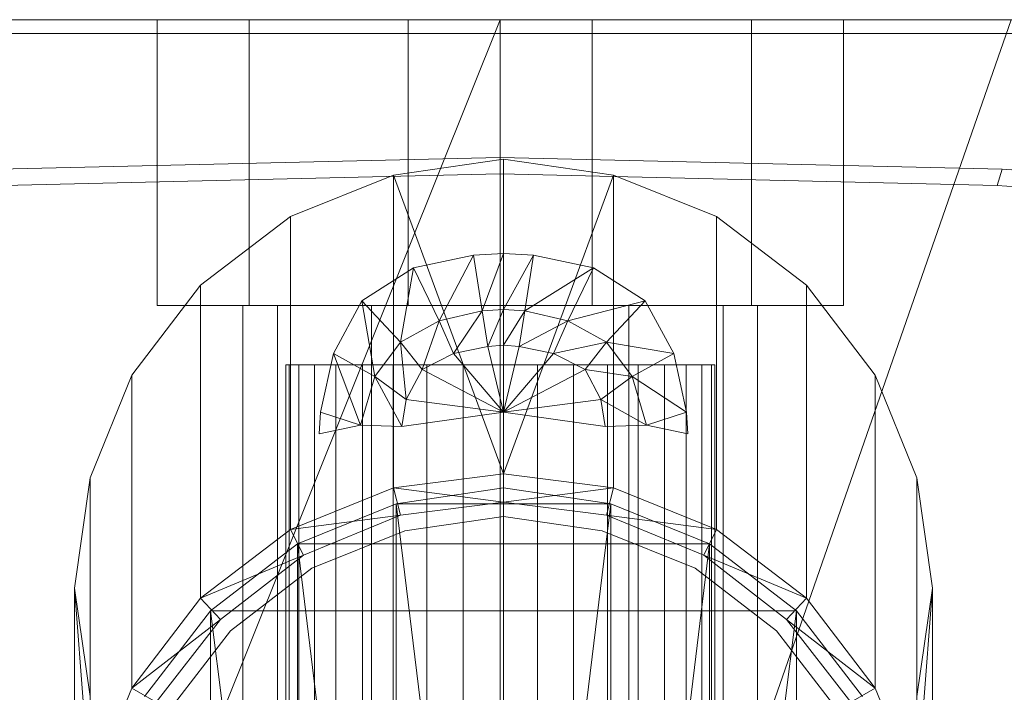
# Model space of a CAD drawing. Header units: metres. Extents: x 391.1 to 427.5, y 12.8 to 28.4.
# Tile 175 of 203: x 409.6873 to 409.7562, y 28.0021 to 28.0492. Entities that reach past the tile are written whole.
import ezdxf

# ---------------------------------------------------------------- set-up
doc = ezdxf.new("R2010")
doc.units = ezdxf.units.M
doc.layers.add('02_MOBILIARIO', color=7, linetype='Continuous', lineweight=18)
doc.layers.add('A-DETL-____-MBND', color=7, linetype='Continuous', lineweight=18)

# ---------------------------------------------------------------- blocks, each defined once
blk = doc.blocks.new('Family - Rentamans PA-152127-02_FON_P0A')
at = {"layer": 'A-DETL-____-MBND', "color": 253, "true_color": 0xaaaaaa}
for p, q in [((0.361455, 0.265), (0.004061, 0.265)), ((0.182758, 0.265), (0.141568, 0.162272)), ((0.182758, 0.265), (0.147019, 0.265)), ((0.165189, 0.265), (0.158758, 0.265)), ((0.158758, 0.265), (0.158758, 0.245)), ((0.158758, 0.265), (0.158758, 0.245)), ((0.158758, 0.265), (0.165189, 0.265)), ((0.176327, 0.265), (0.165189, 0.265)), ((0.165189, 0.265), (0.165189, 0.245)), ((0.165189, 0.265), (0.165189, 0.245)), ((0.165189, 0.265), (0.176327, 0.265)), ((0.189189, 0.265), (0.176327, 0.265)), ((0.176327, 0.265), (0.176327, 0.245)), ((0.176327, 0.265), (0.176327, 0.245)), ((0.176327, 0.265), (0.189189, 0.265)), ((0.218497, 0.265), (0.182758, 0.265)), ((0.218497, 0.265), (0.182758, 0.162272)), ((0.182758, 0.162272), (0.182758, 0.265)), ((0.200327, 0.265), (0.189189, 0.265)), ((0.189189, 0.265), (0.189189, 0.245)), ((0.189189, 0.265), (0.189189, 0.245)), ((0.189189, 0.265), (0.200327, 0.265)), ((0.200327, 0.245), (0.200327, 0.265)), ((0.200327, 0.265), (0.200327, 0.245)), ((0.200327, 0.265), (0.206758, 0.265)), ((0.206758, 0.265), (0.200327, 0.265)), ((0.206758, 0.265), (0.206758, 0.245)), ((0.206758, 0.265), (0.206758, 0.245)), ((0.14766, 0.254536), (0.182758, 0.255347)), ((0.182986, 0.255229), (0.175287, 0.254128)), ((0.182758, 0.255347), (0.217856, 0.254536)), ((0.182758, 0.25421), (0.182758, 0.255347)), ((0.182986, 0.255229), (0.182986, 0.233229)), ((0.190686, 0.254128), (0.182986, 0.255229)), ((0.148007, 0.253407), (0.182758, 0.25421)), ((0.175287, 0.254128), (0.168087, 0.251229)), ((0.175287, 0.254128), (0.182986, 0.233229)), ((0.175287, 0.254128), (0.175287, 0.232229)), ((0.182758, 0.25421), (0.217509, 0.253407)), ((0.190686, 0.254128), (0.182986, 0.233229)), ((0.197886, 0.251229), (0.190686, 0.254128)), ((0.190686, 0.254128), (0.190686, 0.232229)), ((0.217509, 0.253407), (0.217856, 0.254536)), ((0.217856, 0.254536), (0.256727, 0.251728)), ((0.217509, 0.253407), (0.255995, 0.250628)), ((0.168087, 0.251229), (0.161787, 0.246428)), ((0.168087, 0.251229), (0.168087, 0.229328)), ((0.204186, 0.246428), (0.197886, 0.251229)), ((0.197886, 0.251229), (0.197886, 0.229328)), ((0.180886, 0.248528), (0.182986, 0.248628)), ((0.180886, 0.248528), (0.182986, 0.248628)), ((0.181486, 0.244628), (0.182986, 0.248628)), ((0.182986, 0.244729), (0.182986, 0.248628)), ((0.182986, 0.248628), (0.185087, 0.248528)), ((0.182986, 0.248628), (0.185087, 0.248528)), ((0.176686, 0.247628), (0.180886, 0.248528)), ((0.176686, 0.247628), (0.180886, 0.248528)), ((0.178486, 0.243928), (0.180886, 0.248528)), ((0.181486, 0.244628), (0.180886, 0.248528)), ((0.182986, 0.244729), (0.185087, 0.248528)), ((0.185087, 0.248528), (0.184486, 0.244628)), ((0.185087, 0.248528), (0.189287, 0.247628)), ((0.185087, 0.248528), (0.189287, 0.247628)), ((0.173087, 0.245328), (0.176686, 0.247628)), ((0.173087, 0.245328), (0.176686, 0.247628)), ((0.175787, 0.242428), (0.176686, 0.247628)), ((0.178486, 0.243928), (0.176686, 0.247628)), ((0.184486, 0.244628), (0.189287, 0.247628)), ((0.189287, 0.247628), (0.187486, 0.243928)), ((0.189287, 0.247628), (0.192886, 0.245328)), ((0.189287, 0.247628), (0.192886, 0.245328)), ((0.161787, 0.246428), (0.156986, 0.240128)), ((0.161787, 0.246428), (0.161787, 0.224528)), ((0.208986, 0.240128), (0.204186, 0.246428)), ((0.204186, 0.246428), (0.204186, 0.224528)), ((0.171087, 0.241628), (0.173087, 0.245328)), ((0.171087, 0.241628), (0.173087, 0.245328)), ((0.175787, 0.242428), (0.173087, 0.245328)), ((0.173986, 0.240028), (0.173087, 0.245328)), ((0.192886, 0.245328), (0.187486, 0.243928)), ((0.192886, 0.245328), (0.190186, 0.242428)), ((0.192886, 0.245328), (0.194886, 0.241628)), ((0.192886, 0.245328), (0.194886, 0.241628)), ((0.165189, 0.245), (0.158758, 0.245)), ((0.158758, 0.245), (0.165189, 0.245)), ((0.16717, 0.245), (0.164758, 0.245)), ((0.164758, 0.245), (0.16717, 0.245)), ((0.164758, 0.150299), (0.164758, 0.245)), ((0.176327, 0.245), (0.165189, 0.245)), ((0.165189, 0.245), (0.176327, 0.245)), ((0.173758, 0.245), (0.16717, 0.245)), ((0.16717, 0.245), (0.173758, 0.245)), ((0.16717, 0.159299), (0.16717, 0.245)), ((0.16717, 0.159299), (0.16717, 0.245)), ((0.182758, 0.245), (0.173758, 0.245)), ((0.173758, 0.245), (0.182758, 0.245)), ((0.173758, 0.165887), (0.173758, 0.245)), ((0.173758, 0.165887), (0.173758, 0.245)), ((0.189189, 0.245), (0.176327, 0.245)), ((0.176327, 0.245), (0.189189, 0.245)), ((0.178486, 0.243928), (0.181486, 0.244628)), ((0.179486, 0.241628), (0.181486, 0.244628)), ((0.181486, 0.244628), (0.182986, 0.244729)), ((0.181886, 0.242128), (0.181486, 0.244628)), ((0.181886, 0.242128), (0.182986, 0.244729)), ((0.191758, 0.245), (0.182758, 0.245)), ((0.182758, 0.245), (0.191758, 0.245)), ((0.182758, 0.168299), (0.182758, 0.245)), ((0.182758, 0.168299), (0.182758, 0.245)), ((0.182986, 0.242229), (0.182986, 0.244729)), ((0.182986, 0.244729), (0.184486, 0.244628)), ((0.182986, 0.242229), (0.184486, 0.244628)), ((0.184486, 0.244628), (0.184087, 0.242128)), ((0.184486, 0.244628), (0.187486, 0.243928)), ((0.200327, 0.245), (0.189189, 0.245)), ((0.189189, 0.245), (0.200327, 0.245)), ((0.191758, 0.245), (0.198347, 0.245)), ((0.198347, 0.245), (0.191758, 0.245)), ((0.191758, 0.165887), (0.191758, 0.245)), ((0.191758, 0.165887), (0.191758, 0.245)), ((0.198347, 0.245), (0.200758, 0.245)), ((0.200758, 0.245), (0.198347, 0.245)), ((0.198347, 0.245), (0.198347, 0.159299)), ((0.198347, 0.159299), (0.198347, 0.245)), ((0.200327, 0.245), (0.206758, 0.245)), ((0.206758, 0.245), (0.200327, 0.245)), ((0.200758, 0.150299), (0.200758, 0.245)), ((0.175787, 0.242428), (0.178486, 0.243928)), ((0.177287, 0.240528), (0.178486, 0.243928)), ((0.179486, 0.241628), (0.178486, 0.243928)), ((0.187486, 0.243928), (0.184087, 0.242128)), ((0.187486, 0.243928), (0.186486, 0.241628)), ((0.187486, 0.243928), (0.190186, 0.242428)), ((0.173986, 0.240028), (0.175787, 0.242428)), ((0.177287, 0.240528), (0.175787, 0.242428)), ((0.176186, 0.238428), (0.175787, 0.242428)), ((0.190186, 0.242428), (0.186486, 0.241628)), ((0.190186, 0.242428), (0.188686, 0.240528)), ((0.190186, 0.242428), (0.191986, 0.240028)), ((0.194886, 0.241628), (0.190186, 0.242428)), ((0.179486, 0.241628), (0.181886, 0.242128)), ((0.181886, 0.242128), (0.182986, 0.242229)), ((0.182986, 0.237528), (0.181886, 0.242128)), ((0.182986, 0.237528), (0.182986, 0.242229)), ((0.182986, 0.242229), (0.184087, 0.242128)), ((0.184087, 0.242128), (0.182986, 0.237528)), ((0.184087, 0.242128), (0.186486, 0.241628)), ((0.170186, 0.237528), (0.171087, 0.241628)), ((0.170186, 0.237528), (0.171087, 0.241628)), ((0.173986, 0.240028), (0.171087, 0.241628)), ((0.172986, 0.236628), (0.171087, 0.241628)), ((0.177287, 0.240528), (0.179486, 0.241628)), ((0.182986, 0.237528), (0.179486, 0.241628)), ((0.186486, 0.241628), (0.182986, 0.237528)), ((0.186486, 0.241628), (0.188686, 0.240528)), ((0.194886, 0.241628), (0.191986, 0.240028)), ((0.194886, 0.241628), (0.195787, 0.237528)), ((0.194886, 0.241628), (0.195787, 0.237528)), ((0.167758, 0.240838), (0.167758, 0.191066)), ((0.167986, 0.240838), (0.167758, 0.240838)), ((0.167758, 0.240838), (0.167986, 0.240838)), ((0.167986, 0.240838), (0.167986, 0.191025)), ((0.168663, 0.240838), (0.167986, 0.240838)), ((0.167986, 0.240838), (0.167986, 0.191124)), ((0.167986, 0.240838), (0.168663, 0.240838)), ((0.169768, 0.240838), (0.168663, 0.240838)), ((0.168663, 0.240838), (0.168663, 0.191002)), ((0.168663, 0.240838), (0.168663, 0.191198)), ((0.168663, 0.240838), (0.169768, 0.240838)), ((0.169768, 0.19099), (0.169768, 0.240838)), ((0.169768, 0.240838), (0.169768, 0.191285)), ((0.169768, 0.240838), (0.171267, 0.240838)), ((0.171267, 0.240838), (0.169768, 0.240838)), ((0.171267, 0.240838), (0.171267, 0.191383)), ((0.171267, 0.240838), (0.173116, 0.240838)), ((0.171267, 0.240838), (0.171267, 0.190974)), ((0.173116, 0.240838), (0.171267, 0.240838)), ((0.173116, 0.240838), (0.173116, 0.191488)), ((0.173116, 0.240838), (0.175258, 0.240838)), ((0.173116, 0.240838), (0.173116, 0.190982)), ((0.175258, 0.240838), (0.173116, 0.240838)), ((0.175258, 0.240838), (0.175258, 0.191599)), ((0.175258, 0.240838), (0.177628, 0.240838)), ((0.175258, 0.240838), (0.175258, 0.191012)), ((0.177628, 0.240838), (0.175258, 0.240838)), ((0.176186, 0.238428), (0.177287, 0.240528)), ((0.182986, 0.237528), (0.177287, 0.240528)), ((0.177628, 0.240838), (0.177628, 0.19171)), ((0.177628, 0.240838), (0.180153, 0.240838)), ((0.177628, 0.240838), (0.177628, 0.191064)), ((0.180153, 0.240838), (0.177628, 0.240838)), ((0.180153, 0.240838), (0.180153, 0.191819)), ((0.180153, 0.240838), (0.182758, 0.240838)), ((0.180153, 0.240838), (0.180153, 0.191137)), ((0.182758, 0.240838), (0.180153, 0.240838)), ((0.182758, 0.240838), (0.182758, 0.191922)), ((0.182758, 0.240838), (0.185363, 0.240838)), ((0.182758, 0.191229), (0.182758, 0.240838)), ((0.185363, 0.240838), (0.182758, 0.240838)), ((0.188686, 0.240528), (0.182986, 0.237528)), ((0.185363, 0.240838), (0.185363, 0.191819)), ((0.185363, 0.240838), (0.187888, 0.240838)), ((0.185363, 0.191137), (0.185363, 0.240838)), ((0.185363, 0.240838), (0.187888, 0.240838)), ((0.187888, 0.240838), (0.187888, 0.19171)), ((0.187888, 0.240838), (0.190258, 0.240838)), ((0.187888, 0.240838), (0.190258, 0.240838)), ((0.187888, 0.240838), (0.187888, 0.191064)), ((0.188686, 0.240528), (0.189787, 0.238428)), ((0.191986, 0.240028), (0.188686, 0.240528)), ((0.190258, 0.240838), (0.190258, 0.191599)), ((0.190258, 0.240838), (0.1924, 0.240838)), ((0.190258, 0.240838), (0.1924, 0.240838)), ((0.190258, 0.240838), (0.190258, 0.191012)), ((0.1924, 0.240838), (0.1924, 0.191488)), ((0.1924, 0.240838), (0.194249, 0.240838)), ((0.1924, 0.240838), (0.194249, 0.240838)), ((0.1924, 0.240838), (0.1924, 0.190982)), ((0.194249, 0.240838), (0.194249, 0.191383)), ((0.194249, 0.240838), (0.195748, 0.240838)), ((0.194249, 0.240838), (0.195748, 0.240838)), ((0.194249, 0.240838), (0.194249, 0.190974)), ((0.196854, 0.240838), (0.195748, 0.240838)), ((0.195748, 0.240838), (0.195748, 0.19099)), ((0.195748, 0.240838), (0.195748, 0.191285)), ((0.195748, 0.240838), (0.196854, 0.240838)), ((0.196854, 0.240838), (0.196854, 0.191002)), ((0.19753, 0.240838), (0.196854, 0.240838)), ((0.196854, 0.240838), (0.196854, 0.191198)), ((0.196854, 0.240838), (0.19753, 0.240838)), ((0.19753, 0.191025), (0.19753, 0.240838)), ((0.19753, 0.240838), (0.19753, 0.191124)), ((0.19753, 0.240838), (0.197758, 0.240838)), ((0.197758, 0.240838), (0.19753, 0.240838)), ((0.197758, 0.240838), (0.197758, 0.191066)), ((0.156986, 0.240128), (0.154087, 0.232928)), ((0.156986, 0.218229), (0.156986, 0.240128)), ((0.172986, 0.236628), (0.173986, 0.240028)), ((0.176186, 0.238428), (0.173986, 0.240028)), ((0.175886, 0.236528), (0.173986, 0.240028)), ((0.191986, 0.240028), (0.189787, 0.238428)), ((0.191986, 0.240028), (0.192986, 0.236628)), ((0.195787, 0.237528), (0.191986, 0.240028)), ((0.211886, 0.232928), (0.208986, 0.240128)), ((0.208986, 0.240128), (0.208986, 0.218229)), ((0.175886, 0.236528), (0.176186, 0.238428)), ((0.182986, 0.237528), (0.176186, 0.238428)), ((0.189787, 0.238428), (0.182986, 0.237528)), ((0.189787, 0.238428), (0.190087, 0.236528)), ((0.192986, 0.236628), (0.189787, 0.238428)), ((0.170087, 0.236028), (0.170186, 0.237528)), ((0.170087, 0.236028), (0.170186, 0.237528)), ((0.172986, 0.236628), (0.170186, 0.237528)), ((0.182986, 0.237528), (0.175886, 0.236528)), ((0.190087, 0.236528), (0.182986, 0.237528)), ((0.195787, 0.237528), (0.192986, 0.236628)), ((0.195787, 0.237528), (0.195886, 0.236028)), ((0.195787, 0.237528), (0.195886, 0.236028)), ((0.172986, 0.236628), (0.170087, 0.236028)), ((0.175886, 0.236528), (0.172986, 0.236628)), ((0.192986, 0.236628), (0.190087, 0.236528)), ((0.195886, 0.236028), (0.192986, 0.236628)), ((0.154087, 0.232928), (0.152986, 0.225229)), ((0.154087, 0.211028), (0.154087, 0.232928)), ((0.182986, 0.233229), (0.175287, 0.232229)), ((0.182986, 0.233229), (0.190686, 0.232229)), ((0.182986, 0.233229), (0.182986, 0.231229)), ((0.211886, 0.232928), (0.211886, 0.211028)), ((0.212986, 0.225229), (0.211886, 0.232928)), ((0.168087, 0.229328), (0.175287, 0.232229)), ((0.175287, 0.232229), (0.182986, 0.231229)), ((0.175287, 0.232229), (0.175787, 0.230328)), ((0.182986, 0.232229), (0.175486, 0.231128)), ((0.182986, 0.232229), (0.175486, 0.231128)), ((0.182986, 0.232229), (0.175486, 0.231128)), ((0.182986, 0.232229), (0.182986, 0.169229)), ((0.190486, 0.231128), (0.182986, 0.232229)), ((0.190686, 0.232229), (0.182986, 0.231229)), ((0.190486, 0.231128), (0.182986, 0.232229)), ((0.190486, 0.231128), (0.182986, 0.232229)), ((0.190686, 0.232229), (0.190186, 0.230328)), ((0.190686, 0.232229), (0.197886, 0.229328)), ((0.175486, 0.231128), (0.168587, 0.228328)), ((0.175486, 0.231128), (0.168587, 0.228328)), ((0.175486, 0.231128), (0.168587, 0.228328)), ((0.175486, 0.231128), (0.182986, 0.169229)), ((0.175486, 0.231128), (0.175486, 0.171229)), ((0.190486, 0.231128), (0.175486, 0.231128)), ((0.175787, 0.230328), (0.182986, 0.231229)), ((0.175787, 0.230328), (0.182986, 0.231229)), ((0.182986, 0.231229), (0.190186, 0.230328)), ((0.182986, 0.231229), (0.190186, 0.230328)), ((0.190486, 0.231128), (0.182986, 0.169229)), ((0.190486, 0.231128), (0.190486, 0.171229)), ((0.197386, 0.228328), (0.190486, 0.231128)), ((0.197386, 0.228328), (0.190486, 0.231128)), ((0.197386, 0.228328), (0.190486, 0.231128)), ((0.168087, 0.229328), (0.175787, 0.230328)), ((0.168986, 0.227528), (0.175787, 0.230328)), ((0.168986, 0.227528), (0.175787, 0.230328)), ((0.176087, 0.229229), (0.182986, 0.230229)), ((0.182986, 0.230229), (0.176087, 0.229229)), ((0.189886, 0.229229), (0.182986, 0.230229)), ((0.182986, 0.230229), (0.189886, 0.229229)), ((0.197886, 0.229328), (0.190186, 0.230328)), ((0.190186, 0.230328), (0.196986, 0.227528)), ((0.190186, 0.230328), (0.196986, 0.227528)), ((0.161787, 0.224528), (0.168087, 0.229328)), ((0.168087, 0.229328), (0.168986, 0.227528)), ((0.197886, 0.229328), (0.196986, 0.227528)), ((0.197886, 0.229328), (0.204186, 0.224528)), ((0.169587, 0.226628), (0.176087, 0.229229)), ((0.176087, 0.229229), (0.169587, 0.226628)), ((0.196386, 0.226628), (0.189886, 0.229229)), ((0.189886, 0.229229), (0.196386, 0.226628)), ((0.168587, 0.228328), (0.162486, 0.223628)), ((0.168587, 0.228328), (0.162486, 0.223628)), ((0.168587, 0.228328), (0.162486, 0.223628)), ((0.168587, 0.228328), (0.175486, 0.171229)), ((0.168587, 0.228328), (0.168587, 0.175229)), ((0.197386, 0.228328), (0.168587, 0.228328)), ((0.197386, 0.228328), (0.190486, 0.171229)), ((0.197386, 0.228328), (0.197386, 0.175229)), ((0.203486, 0.223628), (0.197386, 0.228328)), ((0.203486, 0.223628), (0.197386, 0.228328)), ((0.203486, 0.223628), (0.197386, 0.228328)), ((0.161787, 0.224528), (0.168986, 0.227528)), ((0.163186, 0.223028), (0.168986, 0.227528)), ((0.163186, 0.223028), (0.168986, 0.227528)), ((0.204186, 0.224528), (0.196986, 0.227528)), ((0.196986, 0.227528), (0.202787, 0.223028)), ((0.196986, 0.227528), (0.202787, 0.223028)), ((0.163886, 0.222229), (0.169587, 0.226628)), ((0.169587, 0.226628), (0.163886, 0.222229)), ((0.202087, 0.222229), (0.196386, 0.226628)), ((0.196386, 0.226628), (0.202087, 0.222229)), ((0.152986, 0.225229), (0.154087, 0.217628)), ((0.152986, 0.203229), (0.152986, 0.225229)), ((0.154087, 0.211028), (0.152986, 0.225229)), ((0.211886, 0.217628), (0.212986, 0.225229)), ((0.212986, 0.225229), (0.211886, 0.211028)), ((0.212986, 0.225229), (0.212986, 0.203229)), ((0.156986, 0.218229), (0.161787, 0.224528)), ((0.163186, 0.223028), (0.161787, 0.224528)), ((0.204186, 0.224528), (0.202787, 0.223028)), ((0.204186, 0.224528), (0.208986, 0.218229)), ((0.162486, 0.223628), (0.157886, 0.217628)), ((0.162486, 0.223628), (0.157886, 0.217628)), ((0.162486, 0.223628), (0.157886, 0.217628)), ((0.162486, 0.223628), (0.168587, 0.175229)), ((0.162486, 0.223628), (0.162486, 0.182729)), ((0.203486, 0.223628), (0.162486, 0.223628)), ((0.203486, 0.223628), (0.197386, 0.175229)), ((0.203486, 0.223628), (0.203486, 0.182729)), ((0.208087, 0.217628), (0.203486, 0.223628)), ((0.208087, 0.217628), (0.203486, 0.223628)), ((0.208087, 0.217628), (0.203486, 0.223628)), ((0.163186, 0.223028), (0.156986, 0.218229)), ((0.158686, 0.217229), (0.163186, 0.223028)), ((0.158686, 0.217229), (0.163186, 0.223028)), ((0.208986, 0.218229), (0.202787, 0.223028)), ((0.202787, 0.223028), (0.207287, 0.217229)), ((0.202787, 0.223028), (0.207287, 0.217229)), ((0.159587, 0.216628), (0.163886, 0.222229)), ((0.163886, 0.222229), (0.159587, 0.216628)), ((0.206386, 0.216628), (0.202087, 0.222229)), ((0.202087, 0.222229), (0.206386, 0.216628)), ((0.154087, 0.211028), (0.156986, 0.218229)), ((0.158686, 0.217229), (0.156986, 0.218229)), ((0.208986, 0.218229), (0.207287, 0.217229)), ((0.208986, 0.218229), (0.211886, 0.211028))]:
    blk.add_line(p, q, dxfattribs=at)
blk = doc.blocks.new('LONDR55-XX_ZZ-ARQ-CAA-M3D-Londres55_ifc-1-02_FON_P0A')
at = {"layer": '02_MOBILIARIO', "color": 253, "lineweight": 18, "true_color": 0xaaaaaa}
blk.add_blockref('Family - Rentamans PA-152127-02_FON_P0A', (409.53816, 27.784205), dxfattribs=at)
blk = doc.blocks.new('ZYR_13_01 CON_AF_SAN_VERT - Water-689486-02_FON_P0A')
at = {"layer": 'A-DETL-____-MBND'}
blk.add_line((-0.055, -0.03), (0.055, -0.03), dxfattribs=at)
blk.add_line((-0.055, -0.03), (0.055, -0.03), dxfattribs=at)

msp = doc.modelspace()

# ---------------------------------------------------------------- block references
at = {"lineweight": 5}
msp.add_blockref('LONDR55-XX_ZZ-ARQ-CAA-M3D-Londres55_ifc-1-02_FON_P0A', (0, 0), dxfattribs=at)
at = {"layer": 'A-DETL-____-MBND'}
msp.add_blockref('ZYR_13_01 CON_AF_SAN_VERT - Water-689486-02_FON_P0A', (409.713416, 28.078248), dxfattribs=at)

doc.saveas('drawing.dxf')
